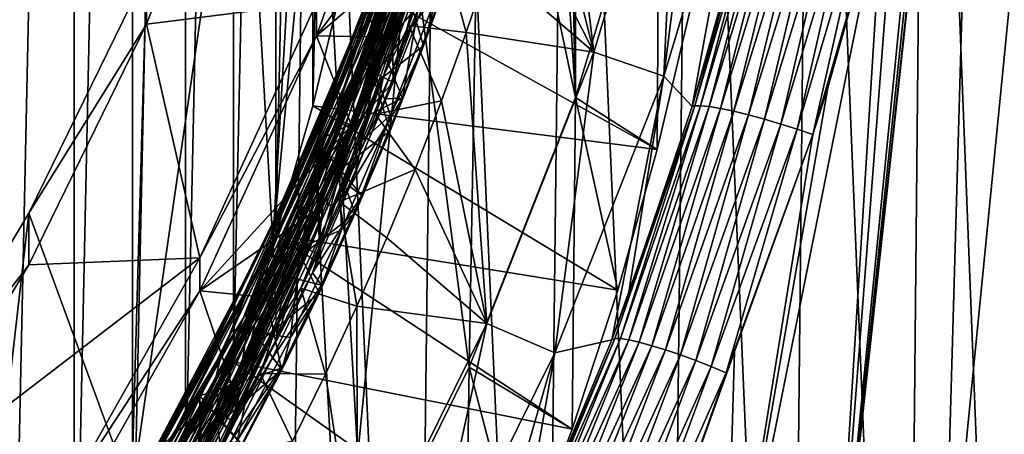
# Model space of a CAD drawing. Header units: metres. Extents: x -22 to 72, y -237 to 23.
# Tile 86 of 256: x 9.42 to 12.73, y -223.77 to -222.38. Entities that reach past the tile are written whole.
import ezdxf

# ---------------------------------------------------------------- set-up
doc = ezdxf.new("R2010")
doc.units = ezdxf.units.M
doc.layers.add('solid_509588_MEDIA_SW0001', color=7, linetype='CONTINUOUS')

msp = doc.modelspace()

# ---------------------------------------------------------------- linework, layer by layer
at = {"layer": 'solid_509588_MEDIA_SW0001'}
for points in [[(9.384815, -225.175049, 262.6521), (9.38481, -214.791367, 261.19278), (9.598998, -215.190735, 261.248901)], [(11.214872, -218.32843, 270.273407), (11.288322, -222.637833, 270.879059), (11.288323, -214.962662, 269.800385)], [(11.288322, -222.637833, 270.879059), (11.569833, -221.701416, 270.747437), (11.288323, -214.962662, 269.800385)], [(9.384815, -225.175049, 262.6521), (9.598998, -215.190735, 261.248901), (9.599003, -224.775681, 262.595978)], [(9.599003, -224.775681, 262.595978), (9.598998, -215.190735, 261.248901), (9.7957, -215.598358, 261.306183)], [(9.599003, -224.775681, 262.595978), (9.7957, -215.598358, 261.306183), (9.795705, -224.368057, 262.538696)], [(9.795705, -224.368057, 262.538696), (9.7957, -215.598358, 261.306183), (9.974835, -216.014099, 261.364624)], [(9.795705, -224.368057, 262.538696), (9.974835, -216.014099, 261.364624), (9.974839, -223.952332, 262.480255)], [(9.974839, -223.952332, 262.480255), (9.974835, -216.014099, 261.364624), (10.135883, -216.436707, 261.424011)], [(9.974839, -223.952332, 262.480255), (10.135883, -216.436707, 261.424011), (10.135886, -223.529724, 262.420868)], [(10.135886, -223.529724, 262.420868), (10.135883, -216.436707, 261.424011), (10.278802, -216.866043, 261.484344)], [(10.135886, -223.529724, 262.420868), (10.278802, -216.866043, 261.484344), (10.278806, -223.100372, 262.360535)], [(10.278806, -223.100372, 262.360535), (10.278802, -216.866043, 261.484344), (10.4031, -217.300751, 261.545441)], [(10.278806, -223.100372, 262.360535), (10.4031, -217.300751, 261.545441), (10.403103, -222.66568, 262.299438)], [(10.403103, -222.66568, 262.299438), (10.4031, -217.300751, 261.545441), (10.508743, -217.740585, 261.607239)], [(10.403103, -222.66568, 262.299438), (10.508743, -217.740585, 261.607239), (10.508744, -222.225845, 262.23761)], [(11.214872, -218.32843, 270.273407), (11.214872, -219.272064, 270.406006), (11.288322, -222.637833, 270.879059)], [(11.214872, -219.272064, 270.406006), (11.134079, -220.212128, 270.538147), (11.288322, -222.637833, 270.879059)], [(10.741509, -227.144531, 290.845032), (10.39983, -219.525101, 290.901611), (10.382134, -220.796402, 290.903442)], [(10.741509, -227.144531, 290.845032), (10.834114, -219.514114, 290.834808), (10.39983, -219.525101, 290.901611)], [(10.741509, -227.144531, 290.845032), (11.172427, -227.144485, 290.738495), (10.834114, -219.514114, 290.834808)], [(11.172427, -227.144485, 290.738495), (11.261785, -219.514038, 290.727875), (10.834114, -219.514114, 290.834808)], [(11.172427, -227.144485, 290.738495), (11.594835, -227.144455, 290.592896), (11.261785, -219.514038, 290.727875)], [(11.594835, -227.144455, 290.592896), (11.679883, -219.513977, 290.582001), (11.261785, -219.514038, 290.727875)], [(11.594835, -227.144455, 290.592896), (12.004555, -227.144424, 290.409576), (11.679883, -219.513977, 290.582001)], [(12.004555, -227.144424, 290.409576), (12.084394, -219.513931, 290.398743), (11.679883, -219.513977, 290.582001)], [(12.004555, -227.144424, 290.409576), (12.397389, -227.144394, 290.189789), (12.084394, -219.513931, 290.398743)], [(12.397389, -227.144394, 290.189789), (12.471371, -219.513885, 290.179504), (12.084394, -219.513931, 290.398743)], [(12.397389, -227.144394, 290.189789), (12.769585, -227.144379, 289.934753), (12.471371, -219.513885, 290.179504)], [(12.769585, -227.144379, 289.934753), (12.837369, -219.513855, 289.925659), (12.471371, -219.513885, 290.179504)], [(13.027316, -219.516754, 269.564331), (12.887677, -224.598709, 269.543213), (12.526502, -224.600098, 269.318329)], [(12.657805, -219.995392, 269.327881), (13.027316, -219.516754, 269.564331), (12.526502, -224.600098, 269.318329)], [(10.598831, -219.624283, 276.262024), (10.670872, -222.245773, 276.630463), (10.26872, -223.126816, 276.754272)], [(10.421554, -220.508499, 276.386292), (10.598831, -219.624283, 276.262024), (10.26872, -223.126816, 276.754272)], [(12.657805, -219.995392, 269.327881), (12.526502, -224.600098, 269.318329), (12.159258, -224.60144, 269.131104)], [(12.631259, -220.258499, 269.316162), (12.657805, -219.995392, 269.327881), (12.159258, -224.60144, 269.131104)], [(11.134079, -220.212128, 270.538147), (10.973019, -221.142227, 270.668854), (11.288322, -222.637833, 270.879059)], [(12.552665, -220.83754, 269.279541), (12.631259, -220.258499, 269.316162), (12.159258, -224.60144, 269.131104)], [(10.169189, -221.374649, 276.508026), (10.421554, -220.508499, 276.386292), (10.26872, -223.126816, 276.754272)], [(11.836276, -220.582581, 271.852478), (11.875158, -221.604156, 271.996063), (11.586132, -222.565552, 272.131165)], [(11.632892, -221.543076, 271.987488), (11.836276, -220.582581, 271.852478), (11.586132, -222.565552, 272.131165)], [(10.323413, -225.459824, 290.909546), (10.382134, -220.796402, 290.903442), (7.782307, -221.711823, 291.143921)], [(10.741509, -227.144531, 290.845032), (10.382134, -220.796402, 290.903442), (10.323413, -225.459824, 290.909546)], [(12.507046, -221.104172, 269.258026), (12.552665, -220.83754, 269.279541), (12.159258, -224.60144, 269.131104)], [(12.381286, -221.71051, 269.199768), (12.507046, -221.104172, 269.258026), (12.159258, -224.60144, 269.131104)], [(10.973019, -221.142227, 270.668854), (10.732978, -222.055176, 270.79715), (10.929803, -223.547684, 271.006927)], [(10.973019, -221.142227, 270.668854), (10.929803, -223.547684, 271.006927), (11.288322, -222.637833, 270.879059)], [(10.673621, -222.586105, 274.159546), (10.670872, -222.245773, 276.630463), (10.995694, -221.335358, 276.502502)], [(10.673621, -222.586105, 274.159546), (10.995694, -221.335358, 276.502502), (10.788175, -222.290894, 274.122437)], [(10.169189, -221.374649, 276.508026), (10.26872, -223.126816, 276.754272), (9.792261, -223.971375, 276.872986)], [(9.843554, -222.216492, 276.626343), (10.169189, -221.374649, 276.508026), (9.792261, -223.971375, 276.872986)], [(11.149252, -221.684265, 272.426697), (11.220181, -221.413376, 272.391144), (11.349865, -222.484543, 272.119781)], [(11.220181, -221.413376, 272.391144), (11.632892, -221.543076, 271.987488), (11.349865, -222.484543, 272.119781)], [(10.169207, -221.548553, 275.270172), (9.843554, -222.216492, 276.626343), (9.843542, -222.390488, 275.388519)], [(10.169207, -221.548553, 275.270172), (9.843542, -222.390488, 275.388519), (10.415477, -222.318726, 275.378418)], [(10.733003, -221.540146, 274.461151), (10.415477, -222.318726, 275.378418), (10.415512, -222.429993, 274.586212)], [(10.862399, -221.831085, 274.381287), (10.733003, -221.540146, 274.461151), (10.415512, -222.429993, 274.586212)], [(11.349865, -222.484543, 272.119781), (11.632892, -221.543076, 271.987488), (11.586132, -222.565552, 272.131165)], [(10.854479, -221.583282, 274.154663), (10.547052, -222.458908, 274.264557), (10.652584, -222.227524, 274.210999)], [(10.705007, -222.008377, 274.234833), (10.547052, -222.458908, 274.264557), (10.854479, -221.583282, 274.154663)], [(10.562175, -222.440338, 274.399719), (10.871006, -221.558823, 274.289093), (10.812198, -221.803802, 274.340729)], [(10.747989, -221.898117, 274.307007), (10.871006, -221.558823, 274.289093), (10.562175, -222.440338, 274.399719)], [(11.680966, -222.667694, 269.336548), (11.586132, -222.565552, 272.131165), (11.875158, -221.604156, 271.996063)], [(11.771386, -222.359894, 269.374786), (11.680966, -222.667694, 269.336548), (11.875158, -221.604156, 271.996063)], [(10.867471, -221.659225, 274.118927), (10.554779, -222.534378, 274.22879), (10.79843, -221.943726, 274.138763)], [(10.652584, -222.227524, 274.210999), (10.554779, -222.534378, 274.22879), (10.867471, -221.659225, 274.118927)], [(10.64314, -222.560715, 272.410187), (10.9386, -221.673553, 272.298828), (10.727046, -222.394745, 272.405365)], [(10.857361, -221.883041, 272.30423), (10.9386, -221.673553, 272.298828), (10.64314, -222.560715, 272.410187)], [(10.9386, -221.673553, 272.298828), (10.831293, -222.092972, 272.367462), (10.727046, -222.394745, 272.405365)], [(11.075583, -221.940353, 272.460297), (11.149252, -221.684265, 272.426697), (11.349865, -222.484543, 272.119781)], [(10.323413, -225.459824, 290.909546), (7.782307, -221.711823, 291.143921), (7.708443, -228.254044, 291.148895)], [(11.563801, -222.812683, 263.010986), (11.569833, -221.701416, 270.747437), (11.288322, -222.637833, 270.879059)], [(11.676812, -222.333038, 262.943573), (11.569833, -221.701416, 270.747437), (11.563801, -222.812683, 263.010986)], [(12.325369, -221.94014, 269.174622), (12.381286, -221.71051, 269.199768), (12.159258, -224.60144, 269.131104)], [(10.485912, -222.672852, 274.44986), (10.812198, -221.803802, 274.340729), (10.612239, -222.418884, 274.43396)], [(10.562175, -222.440338, 274.399719), (10.812198, -221.803802, 274.340729), (10.485912, -222.672852, 274.44986)], [(10.500617, -222.67926, 273.365387), (10.683567, -222.196716, 273.27771), (10.815909, -221.806793, 273.25589)], [(10.500617, -222.67926, 273.365387), (10.815909, -221.806793, 273.25589), (10.655985, -222.298462, 273.344482)], [(10.558144, -222.69519, 272.3815), (10.863939, -221.816422, 272.27121), (10.857361, -221.883041, 272.30423)], [(10.727053, -222.216415, 272.294525), (10.863939, -221.816422, 272.27121), (10.558144, -222.69519, 272.3815)], [(10.812198, -221.803802, 274.340729), (10.725211, -222.120087, 274.396423), (10.612239, -222.418884, 274.43396)], [(10.761449, -222.133972, 274.4216), (10.862399, -221.831085, 274.381287), (10.415512, -222.429993, 274.586212)], [(10.815847, -221.847076, 273.175018), (10.499149, -222.717163, 273.28421), (10.718385, -222.185715, 273.192963)], [(10.733972, -222.064453, 273.229095), (10.499149, -222.717163, 273.28421), (10.815847, -221.847076, 273.175018)], [(10.54517, -222.762604, 272.414642), (10.857361, -221.883041, 272.30423), (10.64314, -222.560715, 272.410187)], [(10.558144, -222.69519, 272.3815), (10.857361, -221.883041, 272.30423), (10.54517, -222.762604, 272.414642)], [(11.906544, -221.86499, 269.378967), (11.680966, -222.667694, 269.336548), (11.771386, -222.359894, 269.374786)], [(11.906544, -221.86499, 269.378967), (11.689918, -222.665787, 269.279297), (11.680966, -222.667694, 269.336548)], [(11.923596, -221.863632, 269.327515), (11.70974, -222.665283, 269.225067), (11.689918, -222.665787, 269.279297)], [(11.906544, -221.86499, 269.378967), (11.923596, -221.863632, 269.327515), (11.689918, -222.665787, 269.279297)], [(11.923596, -221.863632, 269.327515), (11.949359, -221.864761, 269.279816), (11.70974, -222.665283, 269.225067)], [(11.949359, -221.864761, 269.279816), (11.739075, -222.668259, 269.175385), (11.70974, -222.665283, 269.225067)], [(11.949359, -221.864761, 269.279816), (11.98299, -221.868332, 269.237427), (11.739075, -222.668259, 269.175385)], [(11.98299, -221.868332, 269.237427), (11.776835, -222.674606, 269.132141), (11.739075, -222.668259, 269.175385)], [(11.98299, -221.868332, 269.237427), (12.02339, -221.874222, 269.201721), (11.776835, -222.674606, 269.132141)], [(12.02339, -221.874222, 269.201721), (11.821622, -222.684097, 269.096924), (11.776835, -222.674606, 269.132141)], [(12.02339, -221.874222, 269.201721), (12.06924, -221.882233, 269.173889), (11.821622, -222.684097, 269.096924)], [(12.06924, -221.882233, 269.173889), (11.871774, -222.696365, 269.071045), (11.821622, -222.684097, 269.096924)], [(12.06924, -221.882233, 269.173889), (12.11904, -221.89212, 269.154846), (11.871774, -222.696365, 269.071045)], [(10.415318, -222.760208, 274.415222), (10.747989, -221.898117, 274.307007), (10.562175, -222.440338, 274.399719)], [(10.603582, -222.278198, 274.32782), (10.747989, -221.898117, 274.307007), (10.415318, -222.760208, 274.415222)], [(10.837349, -221.894287, 273.135651), (10.517569, -222.765121, 273.244995), (10.829161, -221.991882, 273.13205)], [(10.718385, -222.185715, 273.192963), (10.517569, -222.765121, 273.244995), (10.837349, -221.894287, 273.135651)], [(12.11904, -221.89212, 269.154846), (11.925433, -222.710983, 269.055481), (11.871774, -222.696365, 269.071045)], [(12.11904, -221.89212, 269.154846), (12.171164, -221.903549, 269.145203), (11.925433, -222.710983, 269.055481)], [(12.171164, -221.903549, 269.145203), (11.980611, -222.727386, 269.050751), (11.925433, -222.710983, 269.055481)], [(12.171164, -221.903549, 269.145203), (12.223908, -221.916153, 269.145264), (11.980611, -222.727386, 269.050751)], [(12.223908, -221.916153, 269.145264), (12.035261, -222.744965, 269.057068), (11.980611, -222.727386, 269.050751)], [(12.223908, -221.916153, 269.145264), (12.27555, -221.92952, 269.155029), (12.035261, -222.744965, 269.057068)], [(10.554779, -222.534378, 274.22879), (10.692089, -222.242767, 274.1763), (10.79843, -221.943726, 274.138763)], [(10.999763, -222.182907, 272.492126), (11.075583, -221.940353, 272.460297), (11.349865, -222.484543, 272.119781)], [(12.325369, -221.94014, 269.174622), (12.159258, -224.60144, 269.131104), (11.792, -224.602737, 268.978577)], [(12.138039, -222.604675, 269.094666), (12.325369, -221.94014, 269.174622), (11.792, -224.602737, 268.978577)], [(12.27555, -221.92952, 269.155029), (12.087744, -222.762283, 269.074371), (12.035261, -222.744965, 269.057068)], [(12.27555, -221.92952, 269.155029), (12.325369, -221.94014, 269.174622), (12.087744, -222.762283, 269.074371)], [(12.087744, -222.762283, 269.074371), (12.325369, -221.94014, 269.174622), (12.138039, -222.604675, 269.094666)], [(10.705007, -222.008377, 274.234833), (10.521194, -222.485886, 274.321747), (10.367132, -222.860474, 274.341797)], [(10.705007, -222.008377, 274.234833), (10.367132, -222.860474, 274.341797), (10.547052, -222.458908, 274.264557)], [(10.517569, -222.765121, 273.244995), (10.725404, -222.291779, 273.169678), (10.829161, -221.991882, 273.13205)], [(10.705007, -222.008377, 274.234833), (10.688744, -222.042969, 274.266144), (10.521194, -222.485886, 274.321747)], [(10.688245, -222.043671, 274.271271), (10.518881, -222.490936, 274.327423), (10.521194, -222.485886, 274.321747)], [(10.603582, -222.278198, 274.32782), (10.518881, -222.490936, 274.327423), (10.688245, -222.043671, 274.271271)], [(10.688245, -222.043671, 274.271271), (10.521194, -222.485886, 274.321747), (10.688744, -222.042969, 274.266144)], [(10.733972, -222.064453, 273.229095), (10.514235, -222.643005, 273.328705), (10.40217, -222.920715, 273.336578)], [(10.733972, -222.064453, 273.229095), (10.40217, -222.920715, 273.336578), (10.499149, -222.717163, 273.28421)], [(10.732978, -222.055176, 270.79715), (10.415481, -222.944992, 270.922211), (10.49652, -224.425385, 271.13028)], [(10.415512, -222.784882, 272.061005), (10.415481, -222.944992, 270.922211), (10.732978, -222.055176, 270.79715)], [(10.415512, -222.784882, 272.061005), (10.732978, -222.055176, 270.79715), (10.583821, -222.343231, 271.998962)], [(10.732978, -222.055176, 270.79715), (10.49652, -224.425385, 271.13028), (10.929803, -223.547684, 271.006927)], [(10.733972, -222.064453, 273.229095), (10.683509, -222.197571, 273.272797), (10.514235, -222.643005, 273.328705)], [(10.77586, -222.110184, 272.195251), (10.450047, -222.974533, 272.303741), (10.781268, -222.142212, 272.174713)], [(10.762315, -222.120209, 272.223328), (10.450047, -222.974533, 272.303741), (10.77586, -222.110184, 272.195251)], [(10.727046, -222.394745, 272.405365), (10.831293, -222.092972, 272.367462), (10.920274, -222.418777, 272.523071)], [(10.831293, -222.092972, 272.367462), (10.999763, -222.182907, 272.492126), (10.920274, -222.418777, 272.523071)], [(10.651865, -222.434006, 274.461548), (10.761449, -222.133972, 274.4216), (10.415512, -222.429993, 274.586212)], [(10.762315, -222.120209, 272.223328), (10.43665, -222.98053, 272.331299), (10.450047, -222.974533, 272.303741)], [(10.517483, -222.774841, 272.332458), (10.43665, -222.98053, 272.331299), (10.762315, -222.120209, 272.223328)], [(10.450047, -222.974533, 272.303741), (10.45491, -223.002625, 272.282745), (10.781268, -222.142212, 272.174713)], [(10.781268, -222.142212, 272.174713), (10.45491, -223.002625, 272.282745), (10.479653, -222.995331, 272.261108)], [(10.80643, -222.128952, 272.152313), (10.479653, -222.995331, 272.261108), (10.756878, -222.343521, 272.163391)], [(10.781268, -222.142212, 272.174713), (10.479653, -222.995331, 272.261108), (10.80643, -222.128952, 272.152313)], [(10.686802, -222.328171, 272.276398), (10.517483, -222.774841, 272.332458), (10.762315, -222.120209, 272.223328)], [(10.612239, -222.418884, 274.43396), (10.725211, -222.120087, 274.396423), (10.761449, -222.133972, 274.4216)], [(10.612239, -222.418884, 274.43396), (10.761449, -222.133972, 274.4216), (10.651865, -222.434006, 274.461548)], [(10.373967, -223.025513, 273.460449), (10.71744, -222.166168, 273.352539), (10.730155, -222.183716, 273.375641)], [(10.655985, -222.298462, 273.344482), (10.71744, -222.166168, 273.352539), (10.373967, -223.025513, 273.460449)], [(10.373967, -223.025513, 273.460449), (10.730155, -222.183716, 273.375641), (10.386334, -223.04097, 273.483307)], [(10.386334, -223.04097, 273.483307), (10.730155, -222.183716, 273.375641), (10.491704, -222.852188, 273.475586)], [(10.730155, -222.183716, 273.375641), (10.613162, -222.556412, 273.438446), (10.491704, -222.852188, 273.475586)], [(10.730155, -222.183716, 273.375641), (10.726086, -222.257538, 273.400909), (10.613162, -222.556412, 273.438446)], [(10.725404, -222.291779, 273.169678), (10.775786, -222.463898, 273.131378), (10.881945, -222.168976, 273.09433)], [(10.823245, -222.285965, 273.465515), (10.881945, -222.168976, 273.09433), (10.775786, -222.463898, 273.131378)], [(10.920274, -222.418777, 272.523071), (10.999763, -222.182907, 272.492126), (11.349865, -222.484543, 272.119781)], [(9.446993, -223.027969, 276.740387), (9.843554, -222.216492, 276.626343), (9.792261, -223.971375, 276.872986)], [(9.843542, -222.390488, 275.388519), (9.843554, -222.216492, 276.626343), (9.446993, -223.027969, 276.740387)], [(10.718385, -222.185715, 273.192963), (10.378724, -223.03714, 273.299866), (10.517569, -222.765121, 273.244995)], [(10.499149, -222.717163, 273.28421), (10.378724, -223.03714, 273.299866), (10.718385, -222.185715, 273.192963)], [(10.391852, -223.07608, 272.402435), (10.727053, -222.216415, 272.294525), (10.558144, -222.69519, 272.3815)], [(10.683051, -222.338028, 272.282684), (10.727053, -222.216415, 272.294525), (10.391852, -223.07608, 272.402435)], [(10.500617, -222.67926, 273.365387), (10.514354, -222.642014, 273.333618), (10.683567, -222.196716, 273.27771)], [(10.514354, -222.642014, 273.333618), (10.514235, -222.643005, 273.328705), (10.683509, -222.197571, 273.272797)], [(10.683567, -222.196716, 273.27771), (10.514354, -222.642014, 273.333618), (10.683509, -222.197571, 273.272797)], [(10.282239, -223.449066, 274.268036), (10.26872, -223.126816, 276.754272), (10.670872, -222.245773, 276.630463)], [(10.282239, -223.449066, 274.268036), (10.670872, -222.245773, 276.630463), (10.420587, -223.165268, 274.232361)], [(10.652584, -222.227524, 274.210999), (10.299877, -223.069687, 274.316772), (10.554779, -222.534378, 274.22879)], [(10.547052, -222.458908, 274.264557), (10.299877, -223.069687, 274.316772), (10.652584, -222.227524, 274.210999)], [(10.403103, -222.66568, 262.299438), (10.508744, -222.225845, 262.23761), (11.563801, -222.812683, 263.010986)], [(10.420587, -223.165268, 274.232361), (10.670872, -222.245773, 276.630463), (10.551065, -222.877594, 274.196198)], [(10.508744, -222.225845, 262.23761), (11.676812, -222.333038, 262.943573), (11.563801, -222.812683, 263.010986)], [(10.551065, -222.877594, 274.196198), (10.670872, -222.245773, 276.630463), (10.673621, -222.586105, 274.159546)], [(10.554779, -222.534378, 274.22879), (10.57721, -222.539124, 274.213562), (10.692089, -222.242767, 274.1763)], [(10.788175, -222.290894, 274.122437), (10.692089, -222.242767, 274.1763), (10.57721, -222.539124, 274.213562)], [(10.243674, -223.120377, 274.433563), (10.518881, -222.490936, 274.327423), (10.603582, -222.278198, 274.32782)], [(10.243674, -223.120377, 274.433563), (10.603582, -222.278198, 274.32782), (10.415318, -222.760208, 274.415222)], [(10.613162, -222.556412, 273.438446), (10.726086, -222.257538, 273.400909), (10.823245, -222.285965, 273.465515)], [(10.304409, -223.147385, 273.45108), (10.655985, -222.298462, 273.344482), (10.373967, -223.025513, 273.460449)], [(10.500617, -222.67926, 273.365387), (10.655985, -222.298462, 273.344482), (10.304409, -223.147385, 273.45108)], [(10.517569, -222.765121, 273.244995), (10.613105, -222.589035, 273.207031), (10.725404, -222.291779, 273.169678)], [(10.673621, -222.586105, 274.159546), (10.788175, -222.290894, 274.122437), (10.57721, -222.539124, 274.213562)], [(10.583821, -222.343231, 271.998962), (10.838557, -222.285553, 272.123535), (10.705125, -222.639633, 272.170654)], [(10.725404, -222.291779, 273.169678), (10.613105, -222.589035, 273.207031), (10.775786, -222.463898, 273.131378)], [(10.613162, -222.556412, 273.438446), (10.823245, -222.285965, 273.465515), (10.665457, -222.696884, 273.517151)], [(10.665457, -222.696884, 273.517151), (10.823245, -222.285965, 273.465515), (10.775786, -222.463898, 273.131378)], [(10.756878, -222.343521, 272.163391), (10.705125, -222.639633, 272.170654), (10.838557, -222.285553, 272.123535)], [(9.843542, -222.390488, 275.388519), (10.023125, -223.178268, 275.499237), (10.415477, -222.318726, 275.378418)], [(10.415512, -222.429993, 274.586212), (10.415477, -222.318726, 275.378418), (10.023125, -223.178268, 275.499237)], [(10.513015, -222.785187, 272.338806), (10.683051, -222.338028, 272.282684), (10.391852, -223.07608, 272.402435)], [(10.415512, -222.784882, 272.061005), (10.583821, -222.343231, 271.998962), (10.705125, -222.639633, 272.170654)], [(10.479653, -222.995331, 272.261108), (10.647017, -222.641769, 272.200867), (10.756878, -222.343521, 272.163391)], [(10.517483, -222.774841, 272.332458), (10.683051, -222.338028, 272.282684), (10.513015, -222.785187, 272.338806)], [(10.686802, -222.328171, 272.276398), (10.683051, -222.338028, 272.282684), (10.517483, -222.774841, 272.332458)], [(10.756878, -222.343521, 272.163391), (10.647017, -222.641769, 272.200867), (10.705125, -222.639633, 272.170654)], [(9.843542, -222.390488, 275.388519), (9.446993, -223.027969, 276.740387), (9.446999, -223.201935, 275.502563)], [(9.843542, -222.390488, 275.388519), (9.446999, -223.201935, 275.502563), (10.023125, -223.178268, 275.499237)], [(10.614238, -222.693558, 272.442871), (10.727046, -222.394745, 272.405365), (10.836966, -222.649323, 272.553345)], [(10.64314, -222.560715, 272.410187), (10.727046, -222.394745, 272.405365), (10.614238, -222.693558, 272.442871)], [(10.727046, -222.394745, 272.405365), (10.920274, -222.418777, 272.523071), (10.836966, -222.649323, 272.553345)], [(10.415512, -222.429993, 274.586212), (10.023125, -223.178268, 275.499237), (10.023143, -223.289566, 274.707001)], [(10.533729, -222.730957, 274.501068), (10.415512, -222.429993, 274.586212), (10.023143, -223.289566, 274.707001)], [(10.188751, -223.278091, 274.504974), (10.562175, -222.440338, 274.399719), (10.485912, -222.672852, 274.44986)], [(10.415318, -222.760208, 274.415222), (10.562175, -222.440338, 274.399719), (10.188751, -223.278091, 274.504974)], [(10.533729, -222.730957, 274.501068), (10.651865, -222.434006, 274.461548), (10.415512, -222.429993, 274.586212)], [(10.485912, -222.672852, 274.44986), (10.612239, -222.418884, 274.43396), (10.490789, -222.714462, 274.471069)], [(10.490789, -222.714462, 274.471069), (10.612239, -222.418884, 274.43396), (10.651865, -222.434006, 274.461548)], [(10.490789, -222.714462, 274.471069), (10.651865, -222.434006, 274.461548), (10.533729, -222.730957, 274.501068)], [(10.836966, -222.649323, 272.553345), (10.920274, -222.418777, 272.523071), (10.989173, -223.399979, 272.248444)], [(10.920274, -222.418777, 272.523071), (11.349865, -222.484543, 272.119781), (10.989173, -223.399979, 272.248444)], [(10.547052, -222.458908, 274.264557), (10.175807, -223.291229, 274.36911), (10.299877, -223.069687, 274.316772)], [(10.367132, -222.860474, 274.341797), (10.175807, -223.291229, 274.36911), (10.547052, -222.458908, 274.264557)], [(10.613105, -222.589035, 273.207031), (10.663973, -222.749771, 273.167328), (10.775786, -222.463898, 273.131378)], [(10.665457, -222.696884, 273.517151), (10.775786, -222.463898, 273.131378), (10.663973, -222.749771, 273.167328)], [(10.243674, -223.120377, 274.433563), (10.330927, -222.929749, 274.382538), (10.518881, -222.490936, 274.327423)], [(10.518881, -222.490936, 274.327423), (10.330927, -222.929749, 274.382538), (10.335049, -222.921356, 274.376434)], [(10.518881, -222.490936, 274.327423), (10.335049, -222.921356, 274.376434), (10.521194, -222.485886, 274.321747)], [(10.367132, -222.860474, 274.341797), (10.521194, -222.485886, 274.321747), (10.335049, -222.921356, 274.376434)], [(10.989173, -223.399979, 272.248444), (11.349865, -222.484543, 272.119781), (11.218492, -223.498505, 272.262299)], [(11.349865, -222.484543, 272.119781), (11.586132, -222.565552, 272.131165), (11.218492, -223.498505, 272.262299)], [(10.554779, -222.534378, 274.22879), (10.17851, -223.365768, 274.333252), (10.453938, -222.832275, 274.250427)], [(10.299877, -223.069687, 274.316772), (10.17851, -223.365768, 274.333252), (10.554779, -222.534378, 274.22879)], [(10.554779, -222.534378, 274.22879), (10.453938, -222.832275, 274.250427), (10.57721, -222.539124, 274.213562)], [(10.673621, -222.586105, 274.159546), (10.57721, -222.539124, 274.213562), (10.453938, -222.832275, 274.250427)], [(10.282208, -223.405716, 272.516357), (10.64314, -222.560715, 272.410187), (10.363327, -223.281174, 272.516663)], [(10.54517, -222.762604, 272.414642), (10.64314, -222.560715, 272.410187), (10.282208, -223.405716, 272.516357)], [(10.64314, -222.560715, 272.410187), (10.492929, -222.989197, 272.480011), (10.363327, -223.281174, 272.516663)], [(10.491704, -222.852188, 273.475586), (10.613162, -222.556412, 273.438446), (10.665457, -222.696884, 273.517151)], [(10.64314, -222.560715, 272.410187), (10.614238, -222.693558, 272.442871), (10.492929, -222.989197, 272.480011)], [(11.411162, -223.454727, 269.232483), (11.218492, -223.498505, 272.262299), (11.586132, -222.565552, 272.131165)], [(11.466168, -223.307037, 269.252014), (11.411162, -223.454727, 269.232483), (11.586132, -222.565552, 272.131165)], [(11.680966, -222.667694, 269.336548), (11.466168, -223.307037, 269.252014), (11.586132, -222.565552, 272.131165)], [(10.551065, -222.877594, 274.196198), (10.673621, -222.586105, 274.159546), (10.453938, -222.832275, 274.250427)], [(10.613105, -222.589035, 273.207031), (10.492317, -222.883331, 273.244049), (10.663973, -222.749771, 273.167328)], [(10.517569, -222.765121, 273.244995), (10.492317, -222.883331, 273.244049), (10.613105, -222.589035, 273.207031)], [(12.087744, -222.762283, 269.074371), (12.138039, -222.604675, 269.094666), (11.792, -224.602737, 268.978577)], [(10.326314, -223.079773, 273.38858), (10.326142, -223.080841, 273.383667), (10.514235, -222.643005, 273.328705)], [(10.40217, -222.920715, 273.336578), (10.514235, -222.643005, 273.328705), (10.326142, -223.080841, 273.383667)], [(10.514354, -222.642014, 273.333618), (10.326314, -223.079773, 273.38858), (10.514235, -222.643005, 273.328705)], [(10.500617, -222.67926, 273.365387), (10.326314, -223.079773, 273.38858), (10.514354, -222.642014, 273.333618)], [(10.415512, -222.784882, 272.061005), (10.705125, -222.639633, 272.170654), (10.569142, -222.967896, 272.214325)], [(10.479653, -222.995331, 272.261108), (10.528512, -222.937454, 272.238037), (10.647017, -222.641769, 272.200867)], [(10.528512, -222.937454, 272.238037), (10.569142, -222.967896, 272.214325), (10.705125, -222.639633, 272.170654)], [(10.647017, -222.641769, 272.200867), (10.528512, -222.937454, 272.238037), (10.705125, -222.639633, 272.170654)], [(11.277696, -223.756104, 263.143555), (11.288322, -222.637833, 270.879059), (10.929803, -223.547684, 271.006927)], [(11.430653, -223.28743, 263.077698), (11.288322, -222.637833, 270.879059), (11.277696, -223.756104, 263.143555)], [(11.563801, -222.812683, 263.010986), (11.288322, -222.637833, 270.879059), (11.430653, -223.28743, 263.077698)], [(10.096674, -223.49733, 274.553436), (10.485912, -222.672852, 274.44986), (10.223271, -223.294113, 274.543884)], [(10.188751, -223.278091, 274.504974), (10.485912, -222.672852, 274.44986), (10.096674, -223.49733, 274.553436)], [(10.121879, -223.507721, 273.469421), (10.326314, -223.079773, 273.38858), (10.500617, -222.67926, 273.365387)], [(10.121879, -223.507721, 273.469421), (10.500617, -222.67926, 273.365387), (10.304409, -223.147385, 273.45108)], [(10.485912, -222.672852, 274.44986), (10.361037, -223.006409, 274.507751), (10.223271, -223.294113, 274.543884)], [(10.278806, -223.100372, 262.360535), (10.403103, -222.66568, 262.299438), (11.430653, -223.28743, 263.077698)], [(10.485912, -222.672852, 274.44986), (10.490789, -222.714462, 274.471069), (10.361037, -223.006409, 274.507751)], [(10.403103, -222.66568, 262.299438), (11.563801, -222.812683, 263.010986), (11.430653, -223.28743, 263.077698)], [(10.614238, -222.693558, 272.442871), (10.836966, -222.649323, 272.553345), (10.747779, -222.880402, 272.583649)], [(10.747779, -222.880402, 272.583649), (10.836966, -222.649323, 272.553345), (10.989173, -223.399979, 272.248444)], [(11.689918, -222.665787, 269.279297), (11.411162, -223.454727, 269.232483), (11.466168, -223.307037, 269.252014)], [(11.689918, -222.665787, 269.279297), (11.421317, -223.450485, 269.177765), (11.411162, -223.454727, 269.232483)], [(11.689918, -222.665787, 269.279297), (11.440375, -223.451004, 269.125519), (11.421317, -223.450485, 269.177765)], [(11.70974, -222.665283, 269.225067), (11.468054, -223.455353, 269.077454), (11.440375, -223.451004, 269.125519)], [(11.689918, -222.665787, 269.279297), (11.70974, -222.665283, 269.225067), (11.440375, -223.451004, 269.125519)], [(11.689918, -222.665787, 269.279297), (11.466168, -223.307037, 269.252014), (11.680966, -222.667694, 269.336548)], [(11.70974, -222.665283, 269.225067), (11.739075, -222.668259, 269.175385), (11.468054, -223.455353, 269.077454)], [(11.739075, -222.668259, 269.175385), (11.5034, -223.463348, 269.035217), (11.468054, -223.455353, 269.077454)], [(11.739075, -222.668259, 269.175385), (11.776835, -222.674606, 269.132141), (11.5034, -223.463348, 269.035217)], [(11.776835, -222.674606, 269.132141), (11.545197, -223.474731, 269.000336), (11.5034, -223.463348, 269.035217)], [(11.776835, -222.674606, 269.132141), (11.821622, -222.684097, 269.096924), (11.545197, -223.474731, 269.000336)], [(10.188068, -223.53067, 272.48642), (10.558144, -222.69519, 272.3815), (10.54517, -222.762604, 272.414642)], [(10.391852, -223.07608, 272.402435), (10.558144, -222.69519, 272.3815), (10.188068, -223.53067, 272.48642)], [(10.361037, -223.006409, 274.507751), (10.490789, -222.714462, 274.471069), (10.533729, -222.730957, 274.501068)], [(10.491704, -222.852188, 273.475586), (10.665457, -222.696884, 273.517151), (10.499544, -223.084381, 273.565887)], [(10.492929, -222.989197, 272.480011), (10.614238, -222.693558, 272.442871), (10.747779, -222.880402, 272.583649)], [(10.499544, -223.084381, 273.565887), (10.665457, -222.696884, 273.517151), (10.54659, -223.027695, 273.202271)], [(10.665457, -222.696884, 273.517151), (10.663973, -222.749771, 273.167328), (10.54659, -223.027695, 273.202271)], [(11.821622, -222.684097, 269.096924), (11.59201, -223.48912, 268.973907), (11.545197, -223.474731, 269.000336)], [(11.821622, -222.684097, 269.096924), (11.871774, -222.696365, 269.071045), (11.59201, -223.48912, 268.973907)], [(11.871774, -222.696365, 269.071045), (11.642228, -223.505997, 268.95694), (11.59201, -223.48912, 268.973907)], [(11.871774, -222.696365, 269.071045), (11.925433, -222.710983, 269.055481), (11.642228, -223.505997, 268.95694)], [(11.925433, -222.710983, 269.055481), (11.694122, -223.524796, 268.949951), (11.642228, -223.505997, 268.95694)], [(11.925433, -222.710983, 269.055481), (11.980611, -222.727386, 269.050751), (11.694122, -223.524796, 268.949951)], [(10.407126, -223.024567, 274.540161), (10.533729, -222.730957, 274.501068), (10.023143, -223.289566, 274.707001)], [(10.499149, -222.717163, 273.28421), (10.119368, -223.543289, 273.38797), (10.378724, -223.03714, 273.299866)], [(10.40217, -222.920715, 273.336578), (10.119368, -223.543289, 273.38797), (10.499149, -222.717163, 273.28421)], [(10.361037, -223.006409, 274.507751), (10.533729, -222.730957, 274.501068), (10.407126, -223.024567, 274.540161)], [(11.980611, -222.727386, 269.050751), (11.74591, -223.544861, 268.953186), (11.694122, -223.524796, 268.949951)], [(11.980611, -222.727386, 269.050751), (12.035261, -222.744965, 269.057068), (11.74591, -223.544861, 268.953186)], [(12.035261, -222.744965, 269.057068), (11.795709, -223.56604, 268.966553), (11.74591, -223.544861, 268.953186)], [(12.035261, -222.744965, 269.057068), (12.087744, -222.762283, 269.074371), (11.795709, -223.56604, 268.966553)], [(10.020208, -223.577744, 274.517883), (10.415318, -222.760208, 274.415222), (10.188751, -223.278091, 274.504974)], [(10.243674, -223.120377, 274.433563), (10.415318, -222.760208, 274.415222), (10.020208, -223.577744, 274.517883)], [(10.517569, -222.765121, 273.244995), (10.134737, -223.591766, 273.348846), (10.492317, -222.883331, 273.244049)], [(10.378724, -223.03714, 273.299866), (10.134737, -223.591766, 273.348846), (10.517569, -222.765121, 273.244995)], [(10.16867, -223.598114, 272.519592), (10.54517, -222.762604, 272.414642), (10.282208, -223.405716, 272.516357)], [(10.188068, -223.53067, 272.48642), (10.54517, -222.762604, 272.414642), (10.16867, -223.598114, 272.519592)], [(10.517483, -222.774841, 272.332458), (10.513015, -222.785187, 272.338806), (10.329499, -223.213333, 272.387512)], [(10.517483, -222.774841, 272.332458), (10.329499, -223.213333, 272.387512), (10.43665, -222.98053, 272.331299)], [(10.492317, -222.883331, 273.244049), (10.54659, -223.027695, 273.202271), (10.663973, -222.749771, 273.167328)], [(11.824187, -223.494598, 268.976288), (12.087744, -222.762283, 269.074371), (11.792, -224.602737, 268.978577)], [(11.795709, -223.56604, 268.966553), (12.087744, -222.762283, 269.074371), (11.824187, -223.494598, 268.976288)], [(10.228522, -223.218826, 272.122009), (10.415512, -222.784882, 272.061005), (10.432786, -223.270767, 272.254608)], [(10.228522, -223.218826, 272.122009), (10.415481, -222.944992, 270.922211), (10.415512, -222.784882, 272.061005)], [(10.32429, -223.224091, 272.393921), (10.513015, -222.785187, 272.338806), (10.391852, -223.07608, 272.402435)], [(10.329499, -223.213333, 272.387512), (10.513015, -222.785187, 272.338806), (10.32429, -223.224091, 272.393921)], [(10.415512, -222.784882, 272.061005), (10.569142, -222.967896, 272.214325), (10.432786, -223.270767, 272.254608)], [(10.17851, -223.365768, 274.333252), (10.322821, -223.120972, 274.286743), (10.453938, -222.832275, 274.250427)], [(10.420587, -223.165268, 274.232361), (10.453938, -222.832275, 274.250427), (10.322821, -223.120972, 274.286743)], [(10.420587, -223.165268, 274.232361), (10.551065, -222.877594, 274.196198), (10.453938, -222.832275, 274.250427)], [(10.367132, -222.860474, 274.341797), (10.130831, -223.348221, 274.430054), (9.967794, -223.668686, 274.443268)], [(10.367132, -222.860474, 274.341797), (9.967794, -223.668686, 274.443268), (10.175807, -223.291229, 274.36911)], [(10.367132, -222.860474, 274.341797), (10.335049, -222.921356, 274.376434), (10.130831, -223.348221, 274.430054)], [(10.361903, -223.144394, 273.512268), (10.491704, -222.852188, 273.475586), (10.499544, -223.084381, 273.565887)], [(10.386334, -223.04097, 273.483307), (10.491704, -222.852188, 273.475586), (10.361903, -223.144394, 273.512268)], [(10.492929, -222.989197, 272.480011), (10.747779, -222.880402, 272.583649), (10.653007, -223.110855, 272.613922)], [(10.653007, -223.110855, 272.613922), (10.747779, -222.880402, 272.583649), (10.989173, -223.399979, 272.248444)], [(10.134737, -223.591766, 273.348846), (10.363571, -223.173386, 273.280518), (10.492317, -222.883331, 273.244049)], [(10.492317, -222.883331, 273.244049), (10.363571, -223.173386, 273.280518), (10.54659, -223.027695, 273.202271)], [(10.40217, -222.920715, 273.336578), (10.119541, -223.510406, 273.437622), (10.00867, -223.732925, 273.438568)], [(10.40217, -222.920715, 273.336578), (10.00867, -223.732925, 273.438568), (10.119368, -223.543289, 273.38797)], [(10.415481, -222.944992, 270.922211), (10.023128, -223.804535, 271.04303), (10.49652, -224.425385, 271.13028)], [(10.023143, -223.644455, 272.181824), (10.023128, -223.804535, 271.04303), (10.415481, -222.944992, 270.922211)], [(10.023143, -223.644455, 272.181824), (10.415481, -222.944992, 270.922211), (10.228522, -223.218826, 272.122009)], [(10.40217, -222.920715, 273.336578), (10.326142, -223.080841, 273.383667), (10.119541, -223.510406, 273.437622)], [(10.330927, -222.929749, 274.382538), (10.124464, -223.360123, 274.436554), (10.130831, -223.348221, 274.430054)], [(10.243674, -223.120377, 274.433563), (10.124464, -223.360123, 274.436554), (10.330927, -222.929749, 274.382538)], [(10.330927, -222.929749, 274.382538), (10.130831, -223.348221, 274.430054), (10.335049, -222.921356, 274.376434)], [(10.528512, -222.937454, 272.238037), (10.401921, -223.229126, 272.274719), (10.569142, -222.967896, 272.214325)], [(10.479653, -222.995331, 272.261108), (10.401921, -223.229126, 272.274719), (10.528512, -222.937454, 272.238037)], [(10.43665, -222.98053, 272.331299), (10.048985, -223.796814, 272.433807), (10.061743, -223.794556, 272.406738)], [(10.123467, -223.642532, 272.441437), (10.048985, -223.796814, 272.433807), (10.43665, -222.98053, 272.331299)], [(10.450047, -222.974533, 272.303741), (10.061743, -223.794556, 272.406738), (10.45491, -223.002625, 272.282745)], [(10.43665, -222.98053, 272.331299), (10.061743, -223.794556, 272.406738), (10.450047, -222.974533, 272.303741)], [(10.329499, -223.213333, 272.387512), (10.123467, -223.642532, 272.441437), (10.43665, -222.98053, 272.331299)], [(10.401921, -223.229126, 272.274719), (10.432786, -223.270767, 272.254608), (10.569142, -222.967896, 272.214325)], [(10.061743, -223.794556, 272.406738), (10.066639, -223.819046, 272.385284), (10.45491, -223.002625, 272.282745)], [(10.45491, -223.002625, 272.282745), (10.066639, -223.819046, 272.385284), (10.090263, -223.817307, 272.36438)], [(10.479653, -222.995331, 272.261108), (10.090263, -223.817307, 272.36438), (10.401921, -223.229126, 272.274719)], [(10.45491, -223.002625, 272.282745), (10.090263, -223.817307, 272.36438), (10.479653, -222.995331, 272.261108)], [(10.223271, -223.294113, 274.543884), (10.361037, -223.006409, 274.507751), (10.407126, -223.024567, 274.540161)], [(10.363327, -223.281174, 272.516663), (10.492929, -222.989197, 272.480011), (10.552086, -223.341705, 272.644196)], [(10.492929, -222.989197, 272.480011), (10.653007, -223.110855, 272.613922), (10.552086, -223.341705, 272.644196)], [(8.982362, -223.803223, 276.849335), (9.446993, -223.027969, 276.740387), (9.246316, -224.771255, 276.985382)], [(9.446999, -223.201935, 275.502563), (9.446993, -223.027969, 276.740387), (8.982362, -223.803223, 276.849335)], [(9.446993, -223.027969, 276.740387), (9.792261, -223.971375, 276.872986), (9.246316, -224.771255, 276.985382)], [(9.967959, -223.84024, 273.562744), (10.373967, -223.025513, 273.460449), (10.386334, -223.04097, 273.483307)], [(10.304409, -223.147385, 273.45108), (10.373967, -223.025513, 273.460449), (9.967959, -223.84024, 273.562744)], [(9.967959, -223.84024, 273.562744), (10.386334, -223.04097, 273.483307), (9.980321, -223.853851, 273.585388)], [(10.378724, -223.03714, 273.299866), (9.977713, -223.844757, 273.401276), (10.134737, -223.591766, 273.348846)], [(10.119368, -223.543289, 273.38797), (9.977713, -223.844757, 273.401276), (10.378724, -223.03714, 273.299866)], [(9.980321, -223.853851, 273.585388), (10.386334, -223.04097, 273.483307), (10.078285, -223.716064, 273.584076)], [(10.272131, -223.314636, 274.578796), (10.407126, -223.024567, 274.540161), (10.023143, -223.289566, 274.707001)], [(10.386334, -223.04097, 273.483307), (10.224079, -223.432358, 273.548431), (10.078285, -223.716064, 273.584076)], [(10.223271, -223.294113, 274.543884), (10.407126, -223.024567, 274.540161), (10.272131, -223.314636, 274.578796)], [(10.386334, -223.04097, 273.483307), (10.361903, -223.144394, 273.512268), (10.224079, -223.432358, 273.548431)], [(10.363571, -223.173386, 273.280518), (10.424324, -223.29718, 273.236145), (10.54659, -223.027695, 273.202271)], [(10.499544, -223.084381, 273.565887), (10.54659, -223.027695, 273.202271), (10.424324, -223.29718, 273.236145)], [(10.299877, -223.069687, 274.316772), (9.886114, -223.868835, 274.417053), (10.17851, -223.365768, 274.333252)], [(10.175807, -223.291229, 274.36911), (9.886114, -223.868835, 274.417053), (10.299877, -223.069687, 274.316772)], [(9.994369, -223.891281, 272.504791), (10.391852, -223.07608, 272.402435), (10.188068, -223.53067, 272.48642)], [(10.32429, -223.224091, 272.393921), (10.391852, -223.07608, 272.402435), (9.994369, -223.891281, 272.504791)], [(10.326314, -223.079773, 273.38858), (10.119753, -223.509293, 273.442535), (10.326142, -223.080841, 273.383667)], [(10.121879, -223.507721, 273.469421), (10.119753, -223.509293, 273.442535), (10.326314, -223.079773, 273.38858)], [(10.119753, -223.509293, 273.442535), (10.119541, -223.510406, 273.437622), (10.326142, -223.080841, 273.383667)], [(10.135886, -223.529724, 262.420868), (10.278806, -223.100372, 262.360535), (11.277696, -223.756104, 263.143555)], [(10.278806, -223.100372, 262.360535), (11.430653, -223.28743, 263.077698), (11.277696, -223.756104, 263.143555)], [(10.328617, -223.446777, 273.61145), (10.499544, -223.084381, 273.565887), (10.424324, -223.29718, 273.236145)], [(10.361903, -223.144394, 273.512268), (10.499544, -223.084381, 273.565887), (10.328617, -223.446777, 273.61145)], [(10.552086, -223.341705, 272.644196), (10.653007, -223.110855, 272.613922), (10.989173, -223.399979, 272.248444)], [(9.821029, -224.275452, 274.371887), (9.792261, -223.971375, 276.872986), (10.26872, -223.126816, 276.754272)], [(9.821029, -224.275452, 274.371887), (10.26872, -223.126816, 276.754272), (9.982476, -224.004105, 274.33786)], [(9.822062, -223.919556, 274.533813), (10.124464, -223.360123, 274.436554), (10.243674, -223.120377, 274.433563)], [(9.822062, -223.919556, 274.533813), (10.243674, -223.120377, 274.433563), (10.020208, -223.577744, 274.517883)], [(9.982476, -224.004105, 274.33786), (10.26872, -223.126816, 276.754272), (10.136163, -223.728745, 274.303223)], [(10.136163, -223.728745, 274.303223), (10.26872, -223.126816, 276.754272), (10.282239, -223.449066, 274.268036)], [(10.17851, -223.365768, 274.333252), (10.184133, -223.404831, 274.322418), (10.322821, -223.120972, 274.286743)], [(10.282239, -223.449066, 274.268036), (10.322821, -223.120972, 274.286743), (10.184133, -223.404831, 274.322418)], [(10.224079, -223.432358, 273.548431), (10.361903, -223.144394, 273.512268), (10.328617, -223.446777, 273.61145)], [(10.282239, -223.449066, 274.268036), (10.420587, -223.165268, 274.232361), (10.322821, -223.120972, 274.286743)], [(8.982388, -223.977142, 275.611511), (9.558363, -224.002121, 275.615021), (10.023125, -223.178268, 275.499237)], [(9.446999, -223.201935, 275.502563), (8.982388, -223.977142, 275.611511), (10.023125, -223.178268, 275.499237)], [(10.023143, -223.289566, 274.707001), (10.023125, -223.178268, 275.499237), (9.558363, -224.002121, 275.615021)], [(9.890983, -223.952576, 273.552124), (10.304409, -223.147385, 273.45108), (9.967959, -223.84024, 273.562744)], [(10.121879, -223.507721, 273.469421), (10.304409, -223.147385, 273.45108), (9.890983, -223.952576, 273.552124)], [(10.134737, -223.591766, 273.348846), (10.227218, -223.458664, 273.316376), (10.363571, -223.173386, 273.280518)], [(10.363571, -223.173386, 273.280518), (10.227218, -223.458664, 273.316376), (10.424324, -223.29718, 273.236145)], [(9.446999, -223.201935, 275.502563), (8.982362, -223.803223, 276.849335), (8.982388, -223.977142, 275.611511)], [(10.117251, -223.654083, 272.447937), (10.32429, -223.224091, 272.393921), (9.994369, -223.891281, 272.504791)], [(10.023143, -223.644455, 272.181824), (10.228522, -223.218826, 272.122009), (10.297231, -223.550415, 272.291809)], [(10.090263, -223.817307, 272.36438), (10.267809, -223.515732, 272.31076), (10.401921, -223.229126, 272.274719)], [(10.123467, -223.642532, 272.441437), (10.32429, -223.224091, 272.393921), (10.117251, -223.654083, 272.447937)], [(10.329499, -223.213333, 272.387512), (10.32429, -223.224091, 272.393921), (10.123467, -223.642532, 272.441437)], [(10.228522, -223.218826, 272.122009), (10.432786, -223.270767, 272.254608), (10.297231, -223.550415, 272.291809)], [(10.401921, -223.229126, 272.274719), (10.267809, -223.515732, 272.31076), (10.432786, -223.270767, 272.254608)], [(9.753178, -224.073792, 274.604736), (10.188751, -223.278091, 274.504974), (10.096674, -223.49733, 274.553436)], [(10.020208, -223.577744, 274.517883), (10.188751, -223.278091, 274.504974), (9.753178, -224.073792, 274.604736)], [(10.267809, -223.515732, 272.31076), (10.297231, -223.550415, 272.291809), (10.432786, -223.270767, 272.254608)], [(10.023143, -223.289566, 274.707001), (9.558363, -224.002121, 275.615021), (9.558351, -224.11348, 274.822815)], [(10.12888, -223.60083, 274.616913), (10.023143, -223.289566, 274.707001), (9.558351, -224.11348, 274.822815)], [(10.175807, -223.291229, 274.36911), (9.74312, -224.08197, 274.468231), (9.886114, -223.868835, 274.417053)], [(9.967794, -223.668686, 274.443268), (9.74312, -224.08197, 274.468231), (10.175807, -223.291229, 274.36911)], [(10.12888, -223.60083, 274.616913), (10.272131, -223.314636, 274.578796), (10.023143, -223.289566, 274.707001)], [(10.077568, -223.577545, 274.579468), (10.223271, -223.294113, 274.543884), (10.272131, -223.314636, 274.578796)], [(10.096674, -223.49733, 274.553436), (10.223271, -223.294113, 274.543884), (10.077568, -223.577545, 274.579468)], [(10.225709, -223.568939, 272.552826), (10.363327, -223.281174, 272.516663), (10.445777, -223.570938, 272.674286)], [(10.282208, -223.405716, 272.516357), (10.363327, -223.281174, 272.516663), (10.225709, -223.568939, 272.552826)], [(10.227218, -223.458664, 273.316376), (10.298502, -223.55658, 273.268768), (10.424324, -223.29718, 273.236145)], [(10.328617, -223.446777, 273.61145), (10.424324, -223.29718, 273.236145), (10.298502, -223.55658, 273.268768)], [(10.363327, -223.281174, 272.516663), (10.552086, -223.341705, 272.644196), (10.445777, -223.570938, 272.674286)], [(10.077568, -223.577545, 274.579468), (10.272131, -223.314636, 274.578796), (10.12888, -223.60083, 274.616913)], [(10.445777, -223.570938, 272.674286), (10.552086, -223.341705, 272.644196), (10.553911, -224.281616, 272.372345)], [(10.552086, -223.341705, 272.644196), (10.989173, -223.399979, 272.248444), (10.553911, -224.281616, 272.372345)], [(10.17851, -223.365768, 274.333252), (9.740658, -224.15596, 274.432312), (10.184133, -223.404831, 274.322418)], [(9.886114, -223.868835, 274.417053), (9.740658, -224.15596, 274.432312), (10.17851, -223.365768, 274.333252)], [(9.822062, -223.919556, 274.533813), (9.899827, -223.781403, 274.48941), (10.124464, -223.360123, 274.436554)], [(10.124464, -223.360123, 274.436554), (9.899827, -223.781403, 274.48941), (9.908781, -223.766098, 274.482452)], [(10.124464, -223.360123, 274.436554), (9.908781, -223.766098, 274.482452), (10.130831, -223.348221, 274.430054)], [(9.967794, -223.668686, 274.443268), (10.130831, -223.348221, 274.430054), (9.908781, -223.766098, 274.482452)], [(9.740658, -224.15596, 274.432312), (10.037623, -223.684509, 274.357513), (10.184133, -223.404831, 274.322418)], [(9.859401, -224.207581, 272.617004), (10.282208, -223.405716, 272.516357), (9.926955, -224.131119, 272.623413)], [(10.16867, -223.598114, 272.519592), (10.282208, -223.405716, 272.516357), (9.859401, -224.207581, 272.617004)], [(10.282208, -223.405716, 272.516357), (10.080077, -223.852554, 272.58844), (9.926955, -224.131119, 272.623413)], [(10.136163, -223.728745, 274.303223), (10.184133, -223.404831, 274.322418), (10.037623, -223.684509, 274.357513)], [(10.282208, -223.405716, 272.516357), (10.225709, -223.568939, 272.552826), (10.080077, -223.852554, 272.58844)], [(10.136163, -223.728745, 274.303223), (10.282239, -223.449066, 274.268036), (10.184133, -223.404831, 274.322418)], [(10.553911, -224.281616, 272.372345), (10.989173, -223.399979, 272.248444), (10.773509, -224.399933, 272.388977)], [(10.989173, -223.399979, 272.248444), (11.218492, -223.498505, 272.262299), (10.773509, -224.399933, 272.388977)], [(10.078285, -223.716064, 273.584076), (10.224079, -223.432358, 273.548431), (10.150151, -223.793396, 273.655029)], [(10.224079, -223.432358, 273.548431), (10.328617, -223.446777, 273.61145), (10.150151, -223.793396, 273.655029)], [(10.227218, -223.458664, 273.316376), (10.082996, -223.739792, 273.351685), (10.298502, -223.55658, 273.268768)], [(10.134737, -223.591766, 273.348846), (10.082996, -223.739792, 273.351685), (10.227218, -223.458664, 273.316376)], [(10.150151, -223.793396, 273.655029), (10.328617, -223.446777, 273.61145), (10.298502, -223.55658, 273.268768)], [(11.421317, -223.450485, 269.177765), (11.093277, -224.217499, 269.130981), (11.411162, -223.454727, 269.232483)], [(11.104334, -224.215469, 269.073303), (11.093277, -224.217499, 269.130981), (11.421317, -223.450485, 269.177765)], [(11.411162, -223.454727, 269.232483), (11.093277, -224.217499, 269.130981), (11.218492, -223.498505, 272.262299)], [(11.104334, -224.215469, 269.073303), (11.421317, -223.450485, 269.177765), (11.440375, -223.451004, 269.125519)], [(11.125598, -224.218399, 269.018097), (11.104334, -224.215469, 269.073303), (11.440375, -223.451004, 269.125519)], [(11.125598, -224.218399, 269.018097), (11.440375, -223.451004, 269.125519), (11.468054, -223.455353, 269.077454)], [(11.156195, -224.226212, 268.967987), (11.125598, -224.218399, 269.018097), (11.468054, -223.455353, 269.077454)], [(11.156195, -224.226212, 268.967987), (11.468054, -223.455353, 269.077454), (11.5034, -223.463348, 269.035217)], [(11.19493, -224.238586, 268.924896), (11.156195, -224.226212, 268.967987), (11.5034, -223.463348, 269.035217)], [(11.19493, -224.238586, 268.924896), (11.5034, -223.463348, 269.035217), (11.545197, -223.474731, 269.000336)], [(11.240294, -224.255066, 268.890564), (11.19493, -224.238586, 268.924896), (11.545197, -223.474731, 269.000336)], [(11.240294, -224.255066, 268.890564), (11.545197, -223.474731, 269.000336), (11.59201, -223.48912, 268.973907)], [(9.645463, -224.281906, 274.651703), (10.096674, -223.49733, 274.553436), (9.763936, -224.129013, 274.648682)], [(9.753178, -224.073792, 274.604736), (10.096674, -223.49733, 274.553436), (9.645463, -224.281906, 274.651703)], [(9.681441, -224.295273, 273.568115), (9.894811, -223.930206, 273.4953), (10.121879, -223.507721, 273.469421)], [(9.681441, -224.295273, 273.568115), (10.121879, -223.507721, 273.469421), (9.890983, -223.952576, 273.552124)], [(10.096674, -223.49733, 274.553436), (9.92427, -223.85611, 274.614441), (9.763936, -224.129013, 274.648682)], [(9.894811, -223.930206, 273.4953), (9.894566, -223.931335, 273.490417), (10.119541, -223.510406, 273.437622)], [(10.00867, -223.732925, 273.438568), (10.119541, -223.510406, 273.437622), (9.894566, -223.931335, 273.490417)], [(10.121879, -223.507721, 273.469421), (9.894811, -223.930206, 273.4953), (10.119753, -223.509293, 273.442535)], [(10.119753, -223.509293, 273.442535), (9.894811, -223.930206, 273.4953), (10.119541, -223.510406, 273.437622)], [(10.096674, -223.49733, 274.553436), (10.077568, -223.577545, 274.579468), (9.92427, -223.85611, 274.614441)], [(10.886596, -224.649872, 269.073364), (10.773509, -224.399933, 272.388977), (11.218492, -223.498505, 272.262299)], [(10.886596, -224.649872, 269.073364), (11.218492, -223.498505, 272.262299), (11.093277, -224.217499, 269.130981)], [(11.290517, -224.274979, 268.866272), (11.240294, -224.255066, 268.890564), (11.59201, -223.48912, 268.973907)], [(11.290517, -224.274979, 268.866272), (11.59201, -223.48912, 268.973907), (11.642228, -223.505997, 268.95694)], [(11.343643, -224.297577, 268.852997), (11.290517, -224.274979, 268.866272), (11.642228, -223.505997, 268.95694)], [(11.343643, -224.297577, 268.852997), (11.642228, -223.505997, 268.95694), (11.694122, -223.524796, 268.949951)], [(11.824187, -223.494598, 268.976288), (11.792, -224.602737, 268.978577), (11.428627, -224.603928, 268.857941)], [(11.795709, -223.56604, 268.966553), (11.824187, -223.494598, 268.976288), (11.428627, -224.603928, 268.857941)], [(10.119368, -223.543289, 273.38797), (9.6781, -224.328827, 273.486389), (9.977713, -223.844757, 273.401276)], [(10.00867, -223.732925, 273.438568), (9.6781, -224.328827, 273.486389), (10.119368, -223.543289, 273.38797)], [(9.756297, -224.324173, 272.585907), (10.188068, -223.53067, 272.48642), (10.16867, -223.598114, 272.519592)], [(9.994369, -223.891281, 272.504791), (10.188068, -223.53067, 272.48642), (9.756297, -224.324173, 272.585907)], [(9.974839, -223.952332, 262.480255), (10.135886, -223.529724, 262.420868), (11.105209, -224.217926, 263.208466)], [(10.090263, -223.817307, 272.36438), (10.125997, -223.797867, 272.346191), (10.267809, -223.515732, 272.31076)], [(10.267809, -223.515732, 272.31076), (10.125997, -223.797867, 272.346191), (10.297231, -223.550415, 272.291809)], [(10.135886, -223.529724, 262.420868), (11.277696, -223.756104, 263.143555), (11.105209, -224.217926, 263.208466)], [(11.397599, -224.32196, 268.851257), (11.343643, -224.297577, 268.852997), (11.694122, -223.524796, 268.949951)], [(11.397599, -224.32196, 268.851257), (11.694122, -223.524796, 268.949951), (11.74591, -223.544861, 268.953186)], [(9.563148, -224.356308, 274.615326), (10.020208, -223.577744, 274.517883), (9.753178, -224.073792, 274.604736)], [(9.822062, -223.919556, 274.533813), (10.020208, -223.577744, 274.517883), (9.563148, -224.356308, 274.615326)], [(9.92427, -223.85611, 274.614441), (10.077568, -223.577545, 274.579468), (10.12888, -223.60083, 274.616913)], [(10.023143, -223.644455, 272.181824), (10.297231, -223.550415, 272.291809), (10.164092, -223.807541, 272.326019)], [(10.080077, -223.852554, 272.58844), (10.225709, -223.568939, 272.552826), (10.334653, -223.797302, 272.70401)], [(10.082996, -223.739792, 273.351685), (10.10218, -223.931061, 273.315857), (10.298502, -223.55658, 273.268768)], [(10.150151, -223.793396, 273.655029), (10.298502, -223.55658, 273.268768), (10.10218, -223.931061, 273.315857)], [(10.125997, -223.797867, 272.346191), (10.164092, -223.807541, 272.326019), (10.297231, -223.550415, 272.291809)], [(10.225709, -223.568939, 272.552826), (10.445777, -223.570938, 272.674286), (10.334653, -223.797302, 272.70401)], [(10.334653, -223.797302, 272.70401), (10.445777, -223.570938, 272.674286), (10.553911, -224.281616, 272.372345)], [(10.913373, -224.672394, 263.272339), (10.929803, -223.547684, 271.006927), (10.49652, -224.425385, 271.13028)], [(11.105209, -224.217926, 263.208466), (10.929803, -223.547684, 271.006927), (10.913373, -224.672394, 263.272339)], [(11.277696, -223.756104, 263.143555), (10.929803, -223.547684, 271.006927), (11.105209, -224.217926, 263.208466)], [(11.397599, -224.32196, 268.851257), (11.74591, -223.544861, 268.953186), (11.450231, -224.347153, 268.861084)], [(11.795709, -223.56604, 268.966553), (11.428627, -224.603928, 268.857941), (11.450231, -224.347153, 268.861084)], [(11.74591, -223.544861, 268.953186), (11.795709, -223.56604, 268.966553), (11.450231, -224.347153, 268.861084)], [(9.977345, -223.883255, 274.65448), (10.12888, -223.60083, 274.616913), (9.558351, -224.11348, 274.822815)], [(10.134737, -223.591766, 273.348846), (9.690272, -224.378006, 273.447388), (10.082996, -223.739792, 273.351685)], [(9.977713, -223.844757, 273.401276), (9.690272, -224.378006, 273.447388), (10.134737, -223.591766, 273.348846)], [(9.730009, -224.391922, 272.61911), (10.16867, -223.598114, 272.519592), (9.859401, -224.207581, 272.617004)], [(9.756297, -224.324173, 272.585907), (10.16867, -223.598114, 272.519592), (9.730009, -224.391922, 272.61911)], [(9.92427, -223.85611, 274.614441), (10.12888, -223.60083, 274.616913), (9.977345, -223.883255, 274.65448)], [(10.123467, -223.642532, 272.441437), (10.117251, -223.654083, 272.447937), (9.898866, -224.063553, 272.494232)], [(10.123467, -223.642532, 272.441437), (9.898866, -224.063553, 272.494232), (10.048985, -223.796814, 272.433807)], [(9.967794, -223.668686, 274.443268), (9.669123, -224.174545, 274.533569), (9.507045, -224.439056, 274.539612)], [(9.967794, -223.668686, 274.443268), (9.507045, -224.439056, 274.539612), (9.74312, -224.08197, 274.468231)], [(9.967794, -223.668686, 274.443268), (9.908781, -223.766098, 274.482452), (9.669123, -224.174545, 274.533569)], [(9.799585, -224.061295, 272.240417), (10.023143, -223.644455, 272.181824), (10.033677, -224.044907, 272.357605)], [(9.799585, -224.061295, 272.240417), (10.023128, -223.804535, 271.04303), (10.023143, -223.644455, 272.181824)], [(9.891944, -224.075165, 272.500732), (10.117251, -223.654083, 272.447937), (9.994369, -223.891281, 272.504791)], [(9.898866, -224.063553, 272.494232), (10.117251, -223.654083, 272.447937), (9.891944, -224.075165, 272.500732)], [(10.023143, -223.644455, 272.181824), (10.164092, -223.807541, 272.326019), (10.033677, -224.044907, 272.357605)], [(9.740658, -224.15596, 274.432312), (9.883514, -223.959686, 274.391998), (10.037623, -223.684509, 274.357513)], [(9.982476, -224.004105, 274.33786), (10.037623, -223.684509, 274.357513), (9.883514, -223.959686, 274.391998)], [(9.982476, -224.004105, 274.33786), (10.136163, -223.728745, 274.303223), (10.037623, -223.684509, 274.357513)], [(10.00867, -223.732925, 273.438568), (9.651771, -224.342514, 273.54187), (9.553893, -224.506638, 273.53537)], [(10.00867, -223.732925, 273.438568), (9.553893, -224.506638, 273.53537), (9.6781, -224.328827, 273.486389)], [(10.00867, -223.732925, 273.438568), (9.894566, -223.931335, 273.490417), (9.651771, -224.342514, 273.54187)], [(9.690272, -224.378006, 273.447388), (9.931116, -224.016464, 273.386353), (10.082996, -223.739792, 273.351685)], [(9.924947, -223.994797, 273.61908), (10.078285, -223.716064, 273.584076), (10.150151, -223.793396, 273.655029)], [(9.980321, -223.853851, 273.585388), (10.078285, -223.716064, 273.584076), (9.924947, -223.994797, 273.61908)], [(10.082996, -223.739792, 273.351685), (9.931116, -224.016464, 273.386353), (10.10218, -223.931061, 273.315857)], [(9.899827, -223.781403, 274.48941), (9.669123, -224.174545, 274.533569), (9.908781, -223.766098, 274.482452)]]:
    msp.add_3dface(points, dxfattribs=at)

doc.saveas('drawing.dxf')
